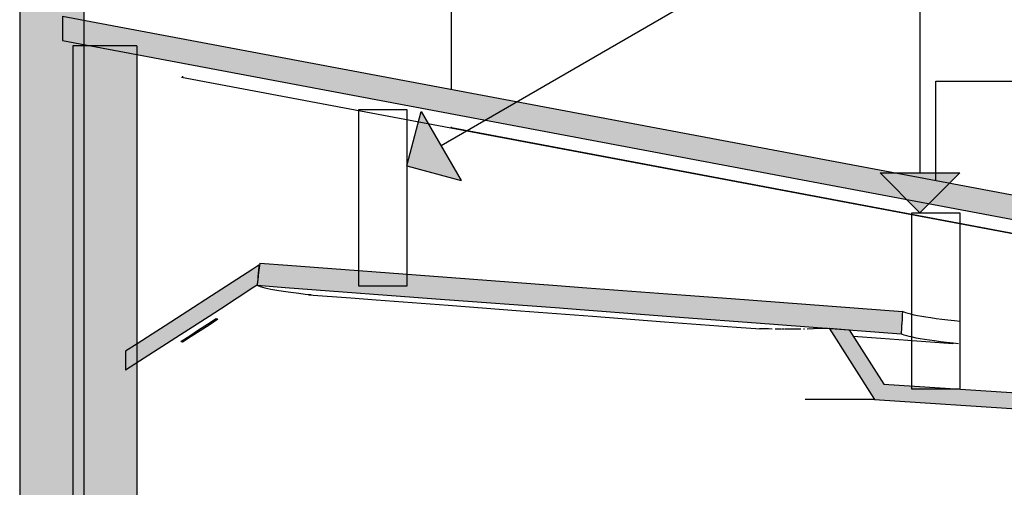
# Model space of a CAD drawing. Header units: millimetres. Extents: x 104309 to 136725, y -2961 to 21551.
# Tile 16 of 21: x 106583 to 112759, y 14540 to 17474. Entities that reach past the tile are written whole.
import ezdxf

# ---------------------------------------------------------------- set-up
doc = ezdxf.new("R2010")
doc.units = ezdxf.units.MM
doc.header["$LTSCALE"] = 0.5
doc.header["$MEASUREMENT"] = 0
doc.linetypes.add('PLINE', pattern=[0])
for name, color, linetype in [('223- Bjelker', 7, 'Continuous'), ('23-- Yttervegger', 7, 'Continuous'), ('23-- Yttervegger (Skravur)', 7, 'Continuous'), ('24-- Innervegger', 7, 'Continuous'), ('241- Bærende innervegger', 7, 'Continuous'), ('241- Bærende innervegger (Skravur)', 7, 'Continuous'), ('244- Vinduer_ dører_ foldevegger', 7, 'Continuous'), ('A-GENM-____-OTLN.IFC-standardImport (Skravur)(Nye konstruksjoner)', 7, 'Continuous'), ('A-GENM-____-OTLN.IFC-standardImport(Nye konstruksjoner)', 7, 'Continuous'), ('A-ROOF-____-OTLN.IFC-standardImport (Skravur)(Nye konstruksjoner)', 7, 'Continuous'), ('A-ROOF-____-OTLN.IFC-standardImport(Nye konstruksjoner)', 7, 'Continuous')]:
    doc.layers.add(name, color=color, linetype=linetype)

msp = doc.modelspace()

# ---------------------------------------------------------------- hatches: boundary and pattern name
at = {"layer": '223- Bjelker', "linetype": 'Continuous'}
for points in [[(109010.6, 16556.5), (109352.2, 16465.5), (109101.6, 16898.2)], [(112229.3, 16262.5), (112479.3, 16512.5), (111979.3, 16512.5)]]:
    msp.add_hatch(color=256, dxfattribs=at).paths.add_polyline_path(points)
at = {"layer": '23-- Yttervegger (Skravur)', "linetype": 'Continuous'}
msp.add_hatch(color=256, dxfattribs=at).paths.add_polyline_path([(106584.9, 11427), (106984.9, 11427), (106984.9, 17793.6), (106584.9, 17793.6)])
at = {"layer": '241- Bærende innervegger (Skravur)', "linetype": 'Continuous'}
msp.add_hatch(color=256, dxfattribs=at).paths.add_polyline_path([(107317.1, 17310.8), (106984.9, 17310.8), (106984.9, 12516.3), (107317.1, 12516.3), (107317.1, 15320.3), (107246.1, 15274.5), (107246.1, 15393.5), (107317.1, 15439.5)])
at = {"layer": 'A-GENM-____-OTLN.IFC-standardImport (Skravur)(Nye konstruksjoner)', "linetype": 'Continuous'}
for points in [[(108073.1, 15813.6), (108075.9, 15843.3), (108077.8, 15864.4), (108079.5, 15881.8), (108082.9, 15924.6), (108083.8, 15934.1), (108045, 15909.1), (107750.6, 15717.9), (107674, 15668.5), (107495.7, 15553.9), (107414.6, 15501.5), (107319.4, 15440.9), (107246.1, 15393.5), (107246.1, 15274.5), (107334.4, 15331.5), (107591.6, 15496.3), (107771.4, 15612.1), (107841.8, 15657.5), (108052.3, 15794.8), (108072.8, 15807.9)], [(108073.2, 15810.9), (108073, 15807.5), (108247.3, 15794.4), (109250.1, 15719.1), (109941.2, 15667), (110126.3, 15653.1), (110749.6, 15606.3), (111201.6, 15572.4), (111973.5, 15514.1), (112111.9, 15503.6), (112112.1, 15508.6), (112113.5, 15533.8), (112115.1, 15557.1), (112115.5, 15563.6), (112117.8, 15599.5), (112119.2, 15622.1), (112120.9, 15643.3), (111982.6, 15653.7), (111045.7, 15724.4), (110761.3, 15745.7), (110139.5, 15792.4), (109954.6, 15806.3), (109264.5, 15858.3), (108263.5, 15933.5), (108089.1, 15946.6), (108087.3, 15932.5), (108083.8, 15901.8), (108080, 15868.5), (108078.9, 15859.6), (108075.1, 15827.8)], [(111685.6, 15535.8), (111660.2, 15537.7), (111945.1, 15090.3), (115313.1, 14869.1), (115566.8, 15267.5), (115452.7, 15275), (115260.2, 14972.8), (112002.6, 15186.8), (111785.1, 15528.3)]]:
    msp.add_hatch(color=256, dxfattribs=at).paths.add_polyline_path(points)
at = {"layer": 'A-ROOF-____-OTLN.IFC-standardImport (Skravur)(Nye konstruksjoner)', "linetype": 'Continuous'}
msp.add_hatch(color=256, dxfattribs=at).paths.add_polyline_path([(106984.9, 17317.8), (107021.9, 17310.8), (107317.1, 17310.8), (107317.1, 17255.3), (112347.6, 16308.6), (117357.9, 15365.7), (119048.6, 15047.5), (119050.7, 15125.7), (119351.3, 15117.7), (119348, 14991.2), (120261.8, 14819.2), (124497, 14022.2), (125929.7, 13752.6), (125931.6, 13821.5), (126232.2, 13813.5), (126229.1, 13696.2), (126320.6, 13679), (127208.1, 13512), (129184.6, 13140), (129235.4, 13130.5), (129416.1, 13096.5), (129709.1, 13041.3), (129709.1, 13194), (129429.6, 13246.6), (129257.1, 13279), (129208.6, 13288.2), (127230.5, 13660.4), (126342.6, 13827.5), (124517.5, 14171), (120289.2, 14966.7), (119283.7, 15155.9), (117383.1, 15513.6), (112364.2, 16458.1), (106984.9, 17470.4)])

# ---------------------------------------------------------------- linework, layer by layer
at = {"layer": '223- Bjelker', "linetype": 'PLINE'}
for p, q in [((112229.3, 18421.1), (109226.9, 16681.8)), ((112229.3, 18421.1), (112229.3, 16512.5)), ((109010.6, 16556.5), (109101.6, 16898.2)), ((109101.6, 16898.2), (109352.2, 16465.5)), ((109010.6, 16556.5), (109352.2, 16465.5)), ((111979.3, 16512.5), (112479.3, 16512.5)), ((112229.3, 16262.5), (111979.3, 16512.5)), ((112229.3, 16262.5), (112479.3, 16512.5))]:
    msp.add_line(p, q, dxfattribs=at)
at = {"layer": '223- Bjelker', "linetype": 'PLINE', "flags": 128}
for points in [[(108710.5, 16909.5), (109010.6, 16909.5), (109010.6, 15802.8), (108710.5, 15802.8)], [(112179.6, 16262.5), (112479.7, 16262.5), (112479.7, 15155.8), (112179.6, 15155.8)]]:
    msp.add_lwpolyline(points, close=True, dxfattribs=at)
at = {"layer": '23-- Yttervegger', "linetype": 'PLINE'}
for p, q in [((106583.2, 17793.6), (106583.2, 11427)), ((106584.9, 17793.6), (106584.9, 11427)), ((106984.9, 17793.6), (106984.9, 11627)), ((109291, 17036.4), (109291, 17793.6)), ((109291, 16792.9), (109291, 16801.8)), ((109291, 15678.3), (109291, 15682))]:
    msp.add_line(p, q, dxfattribs=at)
at = {"layer": '24-- Innervegger', "linetype": 'PLINE'}
for p, q in [((118618.3, 15037.8), (107598.5, 17111.4)), ((108660.8, 15726.2), (108394.8, 15746.4)), ((108819.6, 15714.2), (108660.8, 15726.2)), ((109271.6, 15679.9), (108819.6, 15714.2)), ((109723.7, 15645.6), (109271.6, 15679.9)), ((110175.7, 15611.2), (109723.7, 15645.6)), ((110627.7, 15576.9), (110175.7, 15611.2)), ((111079.8, 15542.5), (110627.7, 15576.9)), ((111229.3, 15531.2), (111079.8, 15542.5)), ((111983.9, 15473.8), (111811.4, 15486.9)), ((112209.9, 15456.6), (111983.9, 15473.8)), ((112435.9, 15439.4), (112209.9, 15456.6)), ((112436.1, 15443.1), (112435.9, 15439.4))]:
    msp.add_line(p, q, dxfattribs=at)
at = {"layer": '241- Bærende innervegger', "linetype": 'PLINE'}
for p, q in [((106917.1, 17310.8), (106917.1, 12516.3)), ((107317.1, 17310.8), (106917.1, 17310.8)), ((107317.1, 17310.8), (107317.1, 12716.3)), ((107603.5, 17119.3), (107603.5, 17110.5))]:
    msp.add_line(p, q, dxfattribs=at)
at = {"layer": '244- Vinduer_ dører_ foldevegger', "linetype": 'PLINE'}
for p, q in [((112329.9, 16464.5), (112329.9, 17088.7)), ((112329.9, 17088.7), (114829.9, 17088.7)), ((112329.9, 16221.1), (112329.9, 16222.8))]:
    msp.add_line(p, q, dxfattribs=at)
at = {"layer": 'A-GENM-____-OTLN.IFC-standardImport(Nye konstruksjoner)', "linetype": 'PLINE'}
for p, q in [((108087.3, 15932.6), (108083.8, 15934.1)), ((108072.8, 15807.9), (108073, 15807.8)), ((108073, 15807.5), (108081.8, 15803.7)), ((108081.8, 15803.7), (108091.4, 15799.4)), ((108091.4, 15799.4), (108106, 15795.2)), ((108106, 15795.2), (108120.5, 15790.9)), ((108120.5, 15790.9), (108140, 15786.7)), ((108140, 15786.7), (108159.4, 15782.4)), ((108159.4, 15782.4), (108183.8, 15778.2)), ((108183.8, 15778.2), (108208.1, 15774)), ((108208.1, 15774), (108237.3, 15769.7)), ((108237.3, 15769.7), (108266.5, 15765.5)), ((108266.5, 15765.5), (108300.6, 15761.2)), ((108300.6, 15761.2), (108334.7, 15757)), ((108334.7, 15757), (108373.7, 15752.7)), ((108373.7, 15752.7), (108410.4, 15748.7)), ((112130, 15639.2), (112120.9, 15643.3)), ((112140.4, 15634.6), (112130, 15639.2)), ((112156.2, 15630), (112140.4, 15634.6)), ((112172, 15625.3), (112156.2, 15630)), ((112193.1, 15620.7), (112172, 15625.3)), ((107760.8, 15563), (107816.5, 15598.9)), ((107826.5, 15594.1), (107770.9, 15558.2)), ((107816.5, 15598.9), (107818.9, 15597.8)), ((107818.9, 15597.8), (107821.4, 15596.6)), ((107821.4, 15596.6), (107824, 15595.4)), ((107824, 15595.4), (107826.5, 15594.1)), ((112214.2, 15616.1), (112193.1, 15620.7)), ((112240.7, 15611.4), (112214.2, 15616.1)), ((112267.2, 15606.8), (112240.7, 15611.4)), ((112299, 15602.2), (112267.2, 15606.8)), ((112330.9, 15597.6), (112299, 15602.2)), ((112368, 15592.9), (112330.9, 15597.6)), ((112405.2, 15588.3), (112368, 15592.9)), ((112447.6, 15583.7), (112405.2, 15588.3)), ((112481.8, 15579.9), (112447.6, 15583.7)), ((107649.5, 15491.2), (107705.2, 15527.1)), ((107715.2, 15522.3), (107659.6, 15486.4)), ((107705.2, 15527.1), (107760.8, 15563)), ((107770.9, 15558.2), (107715.2, 15522.3)), ((111225.2, 15531.4), (111222.8, 15535.2)), ((111249.5, 15534.3), (111222.8, 15535.2)), ((111280.3, 15533.2), (111249.5, 15534.3)), ((111302.4, 15532.7), (111280.3, 15533.2)), ((111337.5, 15531.9), (111321.9, 15532.3)), ((111357.3, 15531.7), (111337.5, 15531.9)), ((111380.8, 15531.5), (111361.6, 15531.7)), ((111394.2, 15531.3), (111384.4, 15531.4)), ((111450.4, 15531.4), (111394.2, 15531.3)), ((111482.2, 15531.8), (111450.4, 15531.4)), ((111506.3, 15532.1), (111499.5, 15532)), ((111561.7, 15533.4), (111521.8, 15532.5)), ((111614.7, 15535.4), (111561.7, 15533.4)), ((111650.5, 15537.2), (111616.7, 15535.5)), ((111660.2, 15537.7), (111945.1, 15090.3)), ((111785.1, 15528.3), (112002.6, 15186.8)), ((112121, 15499.6), (112111.9, 15503.6)), ((107593.9, 15455.3), (107649.5, 15491.2)), ((107596.3, 15454.1), (107593.9, 15455.3)), ((107598.8, 15452.9), (107596.3, 15454.1)), ((107598.8, 15458.4), (107603.9, 15450.5)), ((107601.3, 15451.7), (107598.8, 15452.9)), ((107603.9, 15450.5), (107601.3, 15451.7)), ((107659.6, 15486.4), (107603.9, 15450.5)), ((112131.4, 15495), (112121, 15499.6)), ((112147.2, 15490.4), (112131.4, 15495)), ((112163, 15485.7), (112147.2, 15490.4)), ((112184.1, 15481.1), (112163, 15485.7)), ((112205.2, 15476.5), (112184.1, 15481.1)), ((112231.7, 15471.8), (112205.2, 15476.5)), ((112258.2, 15467.2), (112231.7, 15471.8)), ((112290, 15462.6), (112258.2, 15467.2)), ((112321.8, 15458), (112290, 15462.6)), ((112359, 15453.3), (112321.8, 15458)), ((112396.1, 15448.7), (112359, 15453.3)), ((112438.6, 15444.1), (112396.1, 15448.7)), ((112472.7, 15440.4), (112438.6, 15444.1)), ((107246.1, 15393.5), (107246.1, 15274.5)), ((112002.6, 15186.8), (115260.2, 14972.8)), ((111945.1, 15090.3), (111510.1, 15090.3)), ((111945.1, 15090.3), (114983.3, 14890.8))]:
    msp.add_line(p, q, dxfattribs=at)
at = {"layer": 'A-GENM-____-OTLN.IFC-standardImport(Nye konstruksjoner)', "linetype": 'PLINE', "flags": 128}
for points in [[(108083.8, 15934.1), (108045, 15909.1), (107750.6, 15717.9), (107674, 15668.5), (107495.7, 15553.9), (107414.6, 15501.5), (107319.4, 15440.9), (107246.1, 15393.5)], [(108083.8, 15934.1), (108082.9, 15924.6), (108079.5, 15881.8), (108077.8, 15864.4), (108075.9, 15843.3), (108073.1, 15813.6), (108072.8, 15807.9)], [(108089.1, 15946.6), (108087.3, 15932.5), (108083.8, 15901.8), (108080, 15868.5), (108078.9, 15859.6), (108075.1, 15827.8), (108073.2, 15810.9), (108073, 15807.5)], [(108089.1, 15946.6), (108263.5, 15933.5), (109264.5, 15858.3), (109954.6, 15806.3), (110139.5, 15792.4), (110761.3, 15745.7), (111045.7, 15724.4), (111982.6, 15653.7), (112120.9, 15643.3)], [(108072.8, 15807.9), (108052.3, 15794.8), (107841.8, 15657.5), (107771.4, 15612.1), (107591.6, 15496.3), (107334.4, 15331.5), (107246.1, 15274.5)], [(108073, 15807.5), (108247.3, 15794.4), (109250.1, 15719.1), (109941.2, 15667), (110126.3, 15653.1), (110749.6, 15606.3), (111201.6, 15572.4), (111973.5, 15514.1), (112111.9, 15503.6)], [(112120.9, 15643.3), (112119.2, 15622.1), (112117.8, 15599.5), (112115.5, 15563.6), (112115.1, 15557.1), (112113.5, 15533.8), (112112.1, 15508.6), (112111.9, 15503.6)], [(111660.2, 15537.7), (111685.6, 15535.8), (111785.1, 15528.3)]]:
    msp.add_lwpolyline(points, dxfattribs=at)
at = {"layer": 'A-ROOF-____-OTLN.IFC-standardImport(Nye konstruksjoner)', "linetype": 'PLINE'}
for p, q in [((106851.3, 17495.6), (106851.3, 17342.9)), ((116741.7, 15392.6), (109291, 16794.7))]:
    msp.add_line(p, q, dxfattribs=at)
at = {"layer": 'A-ROOF-____-OTLN.IFC-standardImport(Nye konstruksjoner)', "linetype": 'PLINE', "flags": 128}
for points in [[(106851.3, 17495.6), (112364.2, 16458.1), (117383.1, 15513.6), (119283.7, 15155.9), (120289.2, 14966.7), (124517.5, 14171), (126342.6, 13827.5), (127230.5, 13660.4), (129208.6, 13288.2), (129257.1, 13279), (129429.6, 13246.6), (129709.1, 13194)], [(106851.3, 17342.9), (112347.6, 16308.6), (117357.9, 15365.7), (119256.8, 15008.3), (120261.8, 14819.2), (124497, 14022.2), (126320.6, 13679), (127208.1, 13512), (129184.6, 13140), (129235.4, 13130.5), (129387.8, 13101.8)]]:
    msp.add_lwpolyline(points, dxfattribs=at)

doc.saveas('drawing.dxf')
